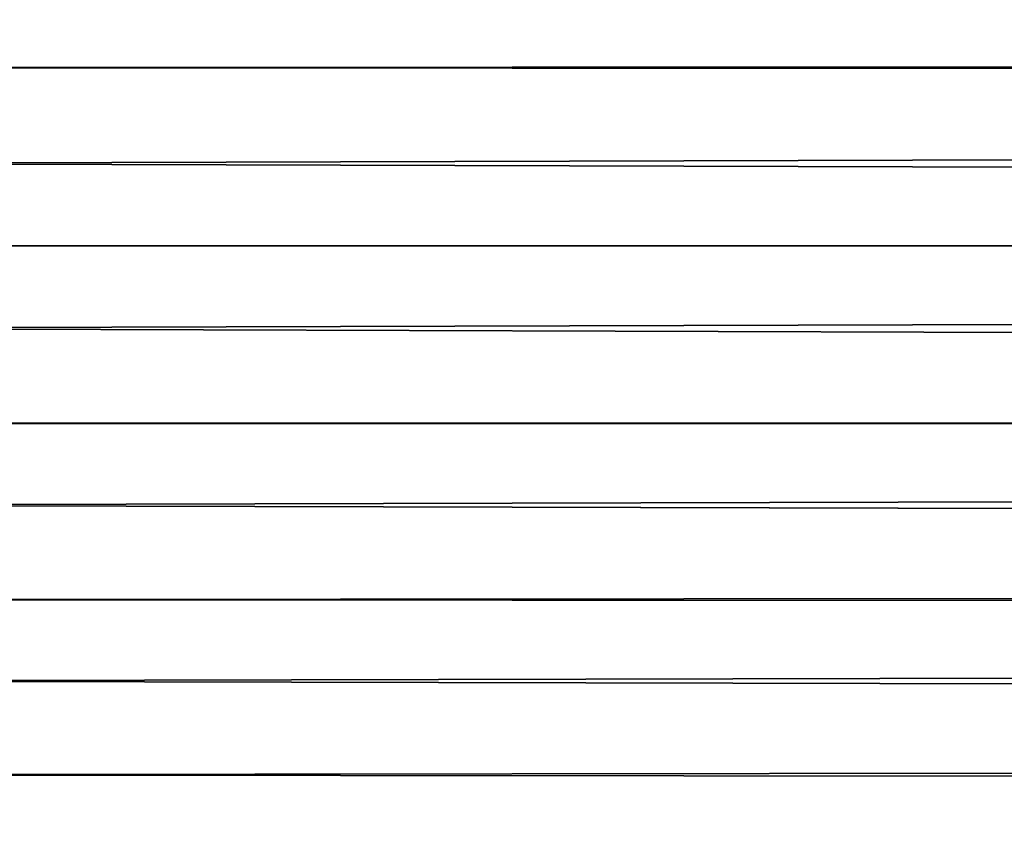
# Model space of a CAD drawing. Header units: millimetres. Extents: x -184 to 165, y -135 to 242.
# Tile 180 of 256: x -98.11 to -95.78, y -106.49 to -104.57. Entities that reach past the tile are written whole.
import ezdxf

# ---------------------------------------------------------------- set-up
doc = ezdxf.new("R2010")
doc.units = ezdxf.units.MM
doc.header["$LTSCALE"] = 41.718519
doc.layers.add('384', color=7, linetype='CONTINUOUS')
doc.layers.add('386', color=7, linetype='CONTINUOUS')

msp = doc.modelspace()

# ---------------------------------------------------------------- linework, layer by layer
at = {"layer": '384', "linetype": 'Continuous'}
for points in [[(-33.3829, -104.3336, 60), (-163.8556, -104.6468, 60), (-164.2362, -104.19, 60), (-33.3829, -104.3336, 60)], [(-33.3829, -104.3336, 60), (-33.7118, -104.7269, 60), (-163.8556, -104.6468, 60), (-33.3829, -104.3336, 60)], [(-33.7118, -104.7269, 60), (-163.4721, -105.1003, 60), (-163.8556, -104.6468, 60), (-33.7118, -104.7269, 60)], [(-33.7118, -104.7269, 60), (-34.043, -105.1181, 60), (-163.4721, -105.1003, 60), (-33.7118, -104.7269, 60)], [(-34.043, -105.1181, 60), (-34.3767, -105.5075, 60), (-163.4721, -105.1003, 60), (-34.043, -105.1181, 60)], [(-34.3767, -105.5075, 60), (-163.0859, -105.5508, 60), (-163.4721, -105.1003, 60), (-34.3767, -105.5075, 60)], [(-34.3767, -105.5075, 60), (-34.7127, -105.8948, 60), (-163.0859, -105.5508, 60), (-34.3767, -105.5075, 60)], [(-34.7127, -105.8948, 60), (-162.6969, -105.9982, 60), (-163.0859, -105.5508, 60), (-34.7127, -105.8948, 60)], [(-34.7127, -105.8948, 60), (-35.0511, -106.2801, 60), (-162.6969, -105.9982, 60), (-34.7127, -105.8948, 60)], [(-35.0511, -106.2801, 60), (-162.3052, -106.4424, 60), (-162.6969, -105.9982, 60), (-35.0511, -106.2801, 60)], [(-35.0511, -106.2801, 60), (-35.3918, -106.6633, 60), (-162.3052, -106.4424, 60), (-35.0511, -106.2801, 60)], [(-35.3918, -106.6633, 60), (-161.9107, -106.8834, 60), (-162.3052, -106.4424, 60), (-35.3918, -106.6633, 60)]]:
    msp.add_3dface(points, dxfattribs=at)
at = {"layer": '386', "linetype": 'Continuous'}
for points in [[(-164.1171, -104.3336, 63), (-33.6444, -104.6468, 63), (-33.2638, -104.19, 63), (-164.1171, -104.3336, 63)], [(-164.1171, -104.3336, 63), (-163.7882, -104.7269, 63), (-33.6444, -104.6468, 63), (-164.1171, -104.3336, 63)], [(-163.7882, -104.7269, 63), (-34.0279, -105.1003, 63), (-33.6444, -104.6468, 63), (-163.7882, -104.7269, 63)], [(-163.7882, -104.7269, 63), (-163.457, -105.1181, 63), (-34.0279, -105.1003, 63), (-163.7882, -104.7269, 63)], [(-163.457, -105.1181, 63), (-163.1233, -105.5075, 63), (-34.0279, -105.1003, 63), (-163.457, -105.1181, 63)], [(-163.1233, -105.5075, 63), (-34.4141, -105.5508, 63), (-34.0279, -105.1003, 63), (-163.1233, -105.5075, 63)], [(-163.1233, -105.5075, 63), (-162.7873, -105.8948, 63), (-34.4141, -105.5508, 63), (-163.1233, -105.5075, 63)], [(-162.7873, -105.8948, 63), (-34.8031, -105.9982, 63), (-34.4141, -105.5508, 63), (-162.7873, -105.8948, 63)], [(-162.7873, -105.8948, 63), (-162.4489, -106.2801, 63), (-34.8031, -105.9982, 63), (-162.7873, -105.8948, 63)], [(-162.4489, -106.2801, 63), (-35.1948, -106.4424, 63), (-34.8031, -105.9982, 63), (-162.4489, -106.2801, 63)], [(-162.4489, -106.2801, 63), (-162.1082, -106.6633, 63), (-35.1948, -106.4424, 63), (-162.4489, -106.2801, 63)], [(-162.1082, -106.6633, 63), (-35.5893, -106.8834, 63), (-35.1948, -106.4424, 63), (-162.1082, -106.6633, 63)]]:
    msp.add_3dface(points, dxfattribs=at)

doc.saveas('drawing.dxf')
